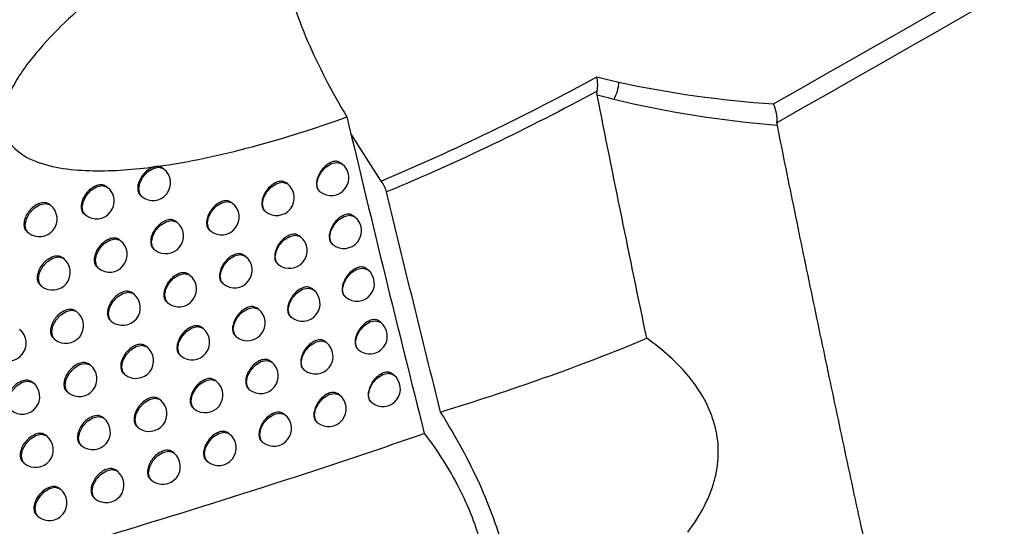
# Model space of a CAD drawing. Header units: millimetres. Extents: x 15231 to 16570, y 10019 to 11489.
# Tile 193 of 206: x 16392 to 16420, y 11039 to 11053. Entities that reach past the tile are written whole.
import ezdxf

# ---------------------------------------------------------------- set-up
doc = ezdxf.new("R2010")
doc.units = ezdxf.units.MM

msp = doc.modelspace()

# ---------------------------------------------------------------- linework, layer by layer
at = {"color": 7, "linetype": 'Continuous', "lineweight": 25}
for p, q in [((16402.585, 11048.491), (16401.735, 11049.816)), ((16396.436, 11048.829), (16396.403, 11048.855)), ((16401.484, 11048.969), (16401.441, 11049.003)), ((16394.838, 11048.311), (16394.809, 11048.334)), ((16399.941, 11048.407), (16399.901, 11048.439)), ((16400.841, 11048.203), (16400.858, 11048.189)), ((16395.781, 11048.072), (16395.809, 11048.05)), ((16393.223, 11047.806), (16393.197, 11047.827)), ((16398.38, 11047.859), (16398.343, 11047.888)), ((16399.294, 11047.644), (16399.314, 11047.627)), ((16394.18, 11047.557), (16394.212, 11047.531)), ((16396.802, 11047.324), (16396.769, 11047.35)), ((16401.845, 11047.473), (16401.801, 11047.508)), ((16392.562, 11047.055), (16392.597, 11047.027)), ((16397.73, 11047.098), (16397.754, 11047.079)), ((16395.208, 11046.803), (16395.178, 11046.827)), ((16400.304, 11046.909), (16400.264, 11046.942)), ((16396.149, 11046.566), (16396.176, 11046.544)), ((16401.202, 11046.707), (16401.219, 11046.693)), ((16393.596, 11046.295), (16393.57, 11046.316)), ((16398.746, 11046.359), (16398.709, 11046.388)), ((16394.551, 11046.048), (16394.582, 11046.023)), ((16399.658, 11046.146), (16399.678, 11046.129)), ((16402.209, 11045.98), (16402.165, 11046.016)), ((16397.172, 11045.822), (16397.138, 11045.848)), ((16392.936, 11045.543), (16392.97, 11045.516)), ((16398.096, 11045.598), (16398.12, 11045.579)), ((16400.67, 11045.414), (16400.629, 11045.447)), ((16395.58, 11045.298), (16395.55, 11045.322)), ((16401.567, 11045.213), (16401.583, 11045.2)), ((16396.519, 11045.063), (16396.545, 11045.042)), ((16399.115, 11044.861), (16399.078, 11044.892)), ((16393.973, 11044.787), (16393.946, 11044.809)), ((16400.025, 11044.65), (16400.044, 11044.634)), ((16394.924, 11044.542), (16394.954, 11044.518)), ((16397.544, 11044.322), (16397.51, 11044.349)), ((16402.576, 11044.49), (16402.531, 11044.526)), ((16393.313, 11044.035), (16393.346, 11044.008)), ((16398.466, 11044.1), (16398.489, 11044.082)), ((16395.956, 11043.795), (16395.925, 11043.82)), ((16401.039, 11043.922), (16400.998, 11043.955)), ((16401.934, 11043.723), (16401.95, 11043.71)), ((16396.891, 11043.563), (16396.917, 11043.542)), ((16394.352, 11043.282), (16394.324, 11043.304)), ((16399.487, 11043.367), (16399.449, 11043.398)), ((16400.394, 11043.157), (16400.413, 11043.142)), ((16395.3, 11043.039), (16395.33, 11043.016)), ((16402.945, 11043.002), (16402.9, 11043.039)), ((16392.731, 11042.782), (16392.706, 11042.802)), ((16397.919, 11042.825), (16397.884, 11042.853)), ((16398.839, 11042.605), (16398.861, 11042.587)), ((16393.693, 11042.529), (16393.725, 11042.503)), ((16396.334, 11042.296), (16396.302, 11042.321)), ((16401.412, 11042.432), (16401.37, 11042.466)), ((16397.267, 11042.066), (16397.292, 11042.045)), ((16402.304, 11042.235), (16402.319, 11042.222)), ((16394.733, 11041.78), (16394.705, 11041.803)), ((16399.862, 11041.875), (16399.823, 11041.906)), ((16395.679, 11041.54), (16395.708, 11041.517)), ((16400.767, 11041.668), (16400.785, 11041.653)), ((16393.116, 11041.277), (16393.091, 11041.297)), ((16398.296, 11041.331), (16398.261, 11041.36)), ((16394.075, 11041.026), (16394.107, 11041.001)), ((16399.214, 11041.113), (16399.235, 11041.096)), ((16396.715, 11040.8), (16396.682, 11040.826)), ((16392.455, 11040.526), (16392.49, 11040.498)), ((16397.645, 11040.572), (16397.67, 11040.552)), ((16395.117, 11040.281), (16395.088, 11040.304)), ((16396.06, 11040.043), (16396.088, 11040.02)), ((16393.504, 11039.775), (16393.478, 11039.796)), ((16394.46, 11039.527), (16394.491, 11039.501)), ((16392.843, 11039.023), (16392.877, 11038.996))]:
    msp.add_line(p, q, dxfattribs=at)
at = {"color": 7, "linetype": 'Continuous', "lineweight": 25, "flags": 128}
for points in [[(16400.858, 11048.189), (16400.798, 11048.265), (16400.77, 11048.407), (16400.802, 11048.575), (16400.891, 11048.743), (16401.022, 11048.886), (16401.177, 11048.983), (16401.33, 11049.018), (16401.459, 11048.986), (16401.484, 11048.969)], [(16395.809, 11048.05), (16395.749, 11048.126), (16395.721, 11048.268), (16395.753, 11048.435), (16395.842, 11048.604), (16395.974, 11048.747), (16396.128, 11048.844), (16396.281, 11048.879), (16396.41, 11048.847), (16396.436, 11048.829)], [(16399.314, 11047.627), (16399.254, 11047.704), (16399.226, 11047.845), (16399.258, 11048.013), (16399.347, 11048.181), (16399.479, 11048.325), (16399.633, 11048.421), (16399.786, 11048.456), (16399.915, 11048.424), (16399.941, 11048.407)], [(16394.212, 11047.531), (16394.152, 11047.608), (16394.123, 11047.749), (16394.156, 11047.917), (16394.244, 11048.085), (16394.376, 11048.229), (16394.53, 11048.325), (16394.683, 11048.36), (16394.813, 11048.328), (16394.838, 11048.311)], [(16397.754, 11047.079), (16397.694, 11047.155), (16397.665, 11047.297), (16397.698, 11047.465), (16397.786, 11047.633), (16397.918, 11047.776), (16398.072, 11047.873), (16398.225, 11047.908), (16398.354, 11047.876), (16398.38, 11047.859)], [(16392.597, 11047.027), (16392.537, 11047.103), (16392.508, 11047.245), (16392.541, 11047.413), (16392.629, 11047.581), (16392.761, 11047.724), (16392.915, 11047.821), (16393.068, 11047.856), (16393.198, 11047.824), (16393.223, 11047.806)], [(16396.176, 11046.544), (16396.116, 11046.621), (16396.087, 11046.762), (16396.12, 11046.93), (16396.209, 11047.098), (16396.34, 11047.242), (16396.494, 11047.338), (16396.648, 11047.373), (16396.777, 11047.341), (16396.802, 11047.324)], [(16401.219, 11046.693), (16401.159, 11046.77), (16401.13, 11046.911), (16401.163, 11047.079), (16401.252, 11047.247), (16401.383, 11047.391), (16401.537, 11047.487), (16401.691, 11047.522), (16401.82, 11047.49), (16401.845, 11047.473)], [(16394.582, 11046.023), (16394.522, 11046.1), (16394.493, 11046.241), (16394.526, 11046.409), (16394.614, 11046.577), (16394.746, 11046.721), (16394.9, 11046.817), (16395.053, 11046.852), (16395.183, 11046.82), (16395.208, 11046.803)], [(16399.678, 11046.129), (16399.618, 11046.206), (16399.589, 11046.347), (16399.622, 11046.515), (16399.711, 11046.684), (16399.842, 11046.827), (16399.996, 11046.923), (16400.149, 11046.958), (16400.279, 11046.927), (16400.304, 11046.909)], [(16392.97, 11045.516), (16392.91, 11045.592), (16392.882, 11045.734), (16392.914, 11045.902), (16393.003, 11046.07), (16393.134, 11046.213), (16393.289, 11046.31), (16393.442, 11046.345), (16393.571, 11046.313), (16393.596, 11046.295)], [(16398.12, 11045.579), (16398.06, 11045.655), (16398.031, 11045.797), (16398.064, 11045.965), (16398.153, 11046.133), (16398.284, 11046.276), (16398.438, 11046.373), (16398.592, 11046.408), (16398.721, 11046.376), (16398.746, 11046.359)], [(16401.583, 11045.2), (16401.523, 11045.277), (16401.494, 11045.418), (16401.527, 11045.586), (16401.616, 11045.754), (16401.747, 11045.898), (16401.901, 11045.994), (16402.055, 11046.029), (16402.184, 11045.997), (16402.209, 11045.98)], [(16396.545, 11045.042), (16396.485, 11045.118), (16396.457, 11045.26), (16396.489, 11045.428), (16396.578, 11045.596), (16396.71, 11045.739), (16396.864, 11045.836), (16397.017, 11045.871), (16397.146, 11045.839), (16397.172, 11045.822)], [(16400.044, 11044.634), (16399.984, 11044.711), (16399.955, 11044.852), (16399.988, 11045.02), (16400.077, 11045.189), (16400.208, 11045.332), (16400.362, 11045.428), (16400.516, 11045.463), (16400.645, 11045.432), (16400.67, 11045.414)], [(16394.954, 11044.518), (16394.894, 11044.595), (16394.866, 11044.736), (16394.898, 11044.904), (16394.987, 11045.072), (16395.118, 11045.216), (16395.273, 11045.312), (16395.426, 11045.347), (16395.555, 11045.315), (16395.58, 11045.298)], [(16393.346, 11044.008), (16393.286, 11044.084), (16393.258, 11044.226), (16393.29, 11044.393), (16393.379, 11044.562), (16393.511, 11044.705), (16393.665, 11044.802), (16393.818, 11044.837), (16393.947, 11044.805), (16393.973, 11044.787)], [(16398.489, 11044.082), (16398.429, 11044.158), (16398.4, 11044.3), (16398.433, 11044.467), (16398.522, 11044.636), (16398.653, 11044.779), (16398.807, 11044.876), (16398.961, 11044.911), (16399.09, 11044.879), (16399.115, 11044.861)], [(16396.917, 11043.542), (16396.857, 11043.619), (16396.829, 11043.76), (16396.861, 11043.928), (16396.95, 11044.096), (16397.082, 11044.24), (16397.236, 11044.336), (16397.389, 11044.371), (16397.518, 11044.339), (16397.544, 11044.322)], [(16401.95, 11043.71), (16401.89, 11043.786), (16401.861, 11043.928), (16401.894, 11044.096), (16401.982, 11044.264), (16402.114, 11044.407), (16402.268, 11044.504), (16402.421, 11044.539), (16402.55, 11044.507), (16402.576, 11044.49)], [(16395.33, 11043.016), (16395.27, 11043.092), (16395.241, 11043.234), (16395.274, 11043.402), (16395.362, 11043.57), (16395.494, 11043.713), (16395.648, 11043.81), (16395.801, 11043.845), (16395.93, 11043.813), (16395.956, 11043.795)], [(16400.413, 11043.142), (16400.353, 11043.219), (16400.325, 11043.36), (16400.357, 11043.528), (16400.446, 11043.696), (16400.577, 11043.84), (16400.732, 11043.936), (16400.885, 11043.971), (16401.014, 11043.939), (16401.039, 11043.922)], [(16393.725, 11042.503), (16393.665, 11042.579), (16393.637, 11042.721), (16393.669, 11042.888), (16393.758, 11043.057), (16393.89, 11043.2), (16394.044, 11043.297), (16394.197, 11043.332), (16394.326, 11043.3), (16394.352, 11043.282)], [(16398.861, 11042.587), (16398.801, 11042.664), (16398.772, 11042.805), (16398.805, 11042.973), (16398.894, 11043.141), (16399.025, 11043.285), (16399.179, 11043.381), (16399.333, 11043.416), (16399.462, 11043.384), (16399.487, 11043.367)], [(16397.292, 11042.045), (16397.232, 11042.122), (16397.204, 11042.263), (16397.236, 11042.431), (16397.325, 11042.6), (16397.456, 11042.743), (16397.611, 11042.839), (16397.764, 11042.874), (16397.893, 11042.843), (16397.919, 11042.825)], [(16402.319, 11042.222), (16402.259, 11042.299), (16402.231, 11042.44), (16402.263, 11042.608), (16402.352, 11042.777), (16402.483, 11042.92), (16402.638, 11043.016), (16402.791, 11043.051), (16402.92, 11043.02), (16402.945, 11043.002)], [(16392.104, 11042.003), (16392.044, 11042.079), (16392.016, 11042.221), (16392.048, 11042.388), (16392.137, 11042.557), (16392.269, 11042.7), (16392.423, 11042.797), (16392.576, 11042.832), (16392.705, 11042.8), (16392.731, 11042.782)], [(16395.708, 11041.517), (16395.648, 11041.593), (16395.619, 11041.735), (16395.652, 11041.902), (16395.74, 11042.071), (16395.872, 11042.214), (16396.026, 11042.31), (16396.179, 11042.345), (16396.308, 11042.314), (16396.334, 11042.296)], [(16400.785, 11041.653), (16400.725, 11041.729), (16400.697, 11041.871), (16400.729, 11042.038), (16400.818, 11042.207), (16400.949, 11042.35), (16401.104, 11042.447), (16401.257, 11042.482), (16401.386, 11042.45), (16401.412, 11042.432)], [(16394.107, 11041.001), (16394.047, 11041.077), (16394.018, 11041.219), (16394.051, 11041.386), (16394.139, 11041.555), (16394.271, 11041.698), (16394.425, 11041.795), (16394.578, 11041.83), (16394.708, 11041.798), (16394.733, 11041.78)], [(16399.235, 11041.096), (16399.175, 11041.172), (16399.147, 11041.314), (16399.179, 11041.482), (16399.268, 11041.65), (16399.4, 11041.793), (16399.554, 11041.89), (16399.707, 11041.925), (16399.836, 11041.893), (16399.862, 11041.875)], [(16392.49, 11040.498), (16392.43, 11040.574), (16392.401, 11040.716), (16392.434, 11040.883), (16392.522, 11041.052), (16392.654, 11041.195), (16392.808, 11041.292), (16392.961, 11041.327), (16393.091, 11041.295), (16393.116, 11041.277)], [(16397.67, 11040.552), (16397.61, 11040.628), (16397.581, 11040.77), (16397.614, 11040.937), (16397.703, 11041.106), (16397.834, 11041.249), (16397.988, 11041.346), (16398.142, 11041.381), (16398.271, 11041.349), (16398.296, 11041.331)], [(16396.088, 11040.02), (16396.028, 11040.097), (16396, 11040.238), (16396.032, 11040.406), (16396.121, 11040.574), (16396.253, 11040.718), (16396.407, 11040.814), (16396.56, 11040.849), (16396.689, 11040.817), (16396.715, 11040.8)], [(16394.491, 11039.501), (16394.431, 11039.578), (16394.402, 11039.719), (16394.435, 11039.887), (16394.524, 11040.056), (16394.655, 11040.199), (16394.809, 11040.295), (16394.963, 11040.33), (16395.092, 11040.299), (16395.117, 11040.281)], [(16392.877, 11038.996), (16392.817, 11039.072), (16392.789, 11039.214), (16392.821, 11039.381), (16392.91, 11039.55), (16393.042, 11039.693), (16393.196, 11039.79), (16393.349, 11039.825), (16393.478, 11039.793), (16393.504, 11039.775)]]:
    msp.add_lwpolyline(points, dxfattribs=at)
at = {"color": 7, "linetype": 'Continuous', "lineweight": 25}
for centre, radius, start, end in [((16408.206, 11051.347), 1.115, 330.6704, 357.016), ((16396.123, 11048.44), 0.5, 231.2257, 51.2257), ((16401.171, 11048.579), 0.5, 231.2257, 51.2257), ((16394.525, 11047.921), 0.5, 231.2257, 51.2257), ((16399.627, 11048.017), 0.5, 231.2257, 51.2257), ((16392.91, 11047.417), 0.5, 231.2257, 51.2257), ((16398.067, 11047.469), 0.5, 231.2257, 51.2257), ((16401.532, 11047.083), 0.5, 231.2257, 51.2257), ((16396.489, 11046.934), 0.5, 231.2257, 51.2257), ((16394.895, 11046.413), 0.5, 231.2257, 51.2257), ((16399.991, 11046.519), 0.5, 231.2257, 51.2257), ((16393.283, 11045.906), 0.5, 231.2257, 51.2257), ((16398.433, 11045.969), 0.5, 231.2257, 51.2257), ((16401.896, 11045.59), 0.5, 231.2257, 51.2257), ((16396.858, 11045.432), 0.5, 231.2257, 51.2257), ((16400.357, 11045.024), 0.5, 231.2257, 51.2257), ((16395.267, 11044.908), 0.5, 231.2257, 51.2257), ((16398.802, 11044.472), 0.5, 231.2257, 51.2257), ((16393.66, 11044.398), 0.5, 231.2257, 51.2257), ((16392.035, 11043.901), 0.5, 231.2257, 51.2257), ((16397.231, 11043.932), 0.5, 231.2257, 51.2257), ((16402.263, 11044.1), 0.5, 231.2257, 51.2257), ((16395.643, 11043.406), 0.5, 231.2257, 51.2257), ((16400.726, 11043.532), 0.5, 231.2257, 51.2257), ((16394.038, 11042.893), 0.5, 231.2257, 51.2257), ((16399.174, 11042.977), 0.5, 231.2257, 51.2257), ((16402.632, 11042.612), 0.5, 231.2257, 51.2257), ((16392.418, 11042.393), 0.5, 231.2257, 51.2257), ((16397.605, 11042.435), 0.5, 231.2257, 51.2257), ((16401.098, 11042.043), 0.5, 231.2257, 51.2257), ((16396.021, 11041.906), 0.5, 231.2257, 51.2257), ((16394.42, 11041.39), 0.5, 231.2257, 51.2257), ((16399.549, 11041.486), 0.5, 231.2257, 51.2257), ((16392.803, 11040.888), 0.5, 231.2257, 51.2257), ((16397.983, 11040.941), 0.5, 231.2257, 51.2257), ((16396.401, 11040.41), 0.5, 231.2257, 51.2257), ((16394.804, 11039.891), 0.5, 231.2257, 51.2257), ((16393.19, 11039.385), 0.5, 231.2257, 51.2257)]:
    msp.add_arc(centre, radius, start, end, dxfattribs=at)
for points in [[(16413.702, 11050.673), (16445.131, 11068.599), (16476.557, 11086.555), (16507.976, 11104.558)], [(16508.197, 11104.014), (16476.73, 11086.017), (16445.263, 11068.065), (16413.795, 11050.139)], [(16402.585, 11048.491), (16404.669, 11049.366), (16406.708, 11050.354), (16408.695, 11051.436)], [(16409.319, 11051.289), (16410.729, 11050.977), (16412.2, 11050.78), (16413.702, 11050.673)], [(16408.704, 11051.034), (16406.766, 11049.984), (16404.776, 11049.028), (16402.742, 11048.182)], [(16408.704, 11050.923), (16408.697, 11050.956), (16408.696, 11050.993), (16408.704, 11051.034)], [(16410.109, 11044.041), (16409.632, 11046.328), (16409.163, 11048.622), (16408.704, 11050.923)], [(16413.798, 11050.062), (16412.211, 11050.2), (16410.66, 11050.437), (16409.178, 11050.801)], [(16401.617, 11050.305), (16402.33, 11047.304), (16403.061, 11044.319), (16403.809, 11041.351)], [(16413.795, 11050.139), (16413.792, 11050.111), (16413.793, 11050.086), (16413.798, 11050.062)], [(16402.742, 11048.182), (16402.719, 11048.276), (16402.664, 11048.386), (16402.585, 11048.491)], [(16404.269, 11041.955), (16403.752, 11044.023), (16403.242, 11046.098), (16402.742, 11048.182)], [(16404.269, 11041.955), (16406.253, 11042.567), (16408.197, 11043.241), (16410.109, 11044.041)]]:
    msp.add_open_spline(points, degree=3, dxfattribs=at)
for points, knots in [([(16399.931, 11057.573), (16399.339, 11057.205), (16398.746, 11056.827), (16397.559, 11056.042), (16396.964, 11055.637), (16395.778, 11054.781), (16395.186, 11054.333), (16394.306, 11053.598), (16394.017, 11053.344), (16393.457, 11052.815), (16393.185, 11052.54), (16392.799, 11052.097), (16392.674, 11051.943), (16392.44, 11051.627), (16392.331, 11051.466), (16392.138, 11051.131), (16392.054, 11050.958), (16391.931, 11050.614), (16391.892, 11050.439), (16391.874, 11050.117), (16391.894, 11049.964), (16391.987, 11049.697), (16392.059, 11049.58), (16392.316, 11049.284), (16392.547, 11049.149), (16393.04, 11048.953), (16393.308, 11048.89), (16393.862, 11048.807), (16394.145, 11048.787), (16395.005, 11048.772), (16395.592, 11048.818), (16396.186, 11048.897)], [0, 0, 0, 0, 0.125, 0.125, 0.25, 0.25, 0.375, 0.375, 0.4375, 0.4375, 0.5, 0.5, 0.53125, 0.53125, 0.5625, 0.5625, 0.59375, 0.59375, 0.625, 0.625, 0.65625, 0.65625, 0.6875, 0.6875, 0.75, 0.75, 0.8125, 0.8125, 0.875, 0.875, 1, 1, 1, 1]), ([(16399.931, 11057.573), (16399.84, 11057.382), (16399.769, 11057.169), (16399.669, 11056.713), (16399.641, 11056.469), (16399.624, 11055.948), (16399.635, 11055.672), (16399.701, 11055.086), (16399.755, 11054.777), (16399.902, 11054.146), (16399.995, 11053.82), (16400.22, 11053.15), (16400.353, 11052.804), (16400.808, 11051.744), (16401.18, 11051.029), (16401.617, 11050.305)], [0, 0, 0, 0, 0.125, 0.125, 0.25, 0.25, 0.375, 0.375, 0.5, 0.5, 0.625, 0.625, 0.75, 0.75, 1, 1, 1, 1]), ([(16408.695, 11051.436), (16408.796, 11051.411), (16408.898, 11051.386), (16409, 11051.362), (16409.106, 11051.337), (16409.212, 11051.313), (16409.319, 11051.289)], [0, 0, 0, 0, 0.0003480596, 0.0003480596, 0.0003480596, 0.0007104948, 0.0007104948, 0.0007104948, 0.0007104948]), ([(16408.704, 11051.034), (16408.717, 11051.096), (16408.722, 11051.162), (16408.718, 11051.301), (16408.71, 11051.371), (16408.695, 11051.436)], [0, 0, 0, 0, 0.5, 0.5, 1, 1, 1, 1]), ([(16409.178, 11050.801), (16409.069, 11050.828), (16408.961, 11050.855), (16408.853, 11050.883), (16408.803, 11050.896), (16408.753, 11050.909), (16408.704, 11050.923)], [0, 0, 0, 0, 0.0003692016, 0.0003692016, 0.0003692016, 0.000538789, 0.000538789, 0.000538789, 0.000538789]), ([(16413.795, 11050.139), (16413.804, 11050.222), (16413.799, 11050.316), (16413.767, 11050.502), (16413.738, 11050.595), (16413.702, 11050.673)], [0, 0, 0, 0, 0.5, 0.5, 1, 1, 1, 1]), ([(16396.235, 11048.903), (16397.125, 11049.025), (16398.031, 11049.221), (16399.829, 11049.7), (16400.725, 11049.986), (16401.617, 11050.305)], [0, 0, 0, 0, 0.5, 0.5, 1, 1, 1, 1]), ([(16413.798, 11050.062), (16413.962, 11049.253), (16414.291, 11047.633), (16414.792, 11045.211), (16415.3, 11042.794), (16415.814, 11040.383), (16416.335, 11037.977), (16416.863, 11035.576), (16417.398, 11033.181), (16417.939, 11030.791), (16418.486, 11028.406), (16418.857, 11026.821), (16419.042, 11026.029)], [0, 0, 0, 0, 0.100005, 0.200007, 0.300006, 0.400004, 0.5, 0.599997, 0.699995, 0.799994, 0.899995, 1, 1, 1, 1]), ([(16401.44, 11049.002), (16401.412, 11049.02), (16401.353, 11049.055), (16401.231, 11049.047), (16401.1, 11048.992), (16400.972, 11048.893), (16400.864, 11048.76), (16400.787, 11048.611), (16400.749, 11048.459), (16400.758, 11048.327), (16400.793, 11048.239), (16400.834, 11048.214), (16400.845, 11048.208)], [0, 0, 0, 0, 0.102017, 0.209384, 0.316903, 0.424507, 0.532098, 0.639593, 0.746957, 0.854206, 0.961398, 1, 1, 1, 1]), ([(16396.186, 11048.897), (16396.185, 11048.897), (16396.142, 11048.888), (16396.05, 11048.853), (16395.918, 11048.757), (16395.806, 11048.628), (16395.726, 11048.481), (16395.687, 11048.331), (16395.696, 11048.199), (16395.732, 11048.11), (16395.774, 11048.084), (16395.785, 11048.077)], [0, 0, 0, 0, 0.001115, 0.136883, 0.272653, 0.408423, 0.544191, 0.679958, 0.815723, 0.951488, 1, 1, 1, 1]), ([(16396.235, 11048.903), (16396.227, 11048.903), (16396.21, 11048.902), (16396.194, 11048.899), (16396.186, 11048.897)], [0, 0, 0, 0, 0.49984, 1, 1, 1, 1]), ([(16396.403, 11048.854), (16396.373, 11048.873), (16396.325, 11048.904), (16396.26, 11048.904), (16396.235, 11048.903)], [0, 0, 0, 0, 0.608873, 1, 1, 1, 1]), ([(16399.9, 11048.438), (16399.871, 11048.455), (16399.812, 11048.491), (16399.688, 11048.484), (16399.556, 11048.43), (16399.427, 11048.332), (16399.317, 11048.201), (16399.239, 11048.052), (16399.201, 11047.901), (16399.21, 11047.769), (16399.245, 11047.68), (16399.287, 11047.656), (16399.298, 11047.649)], [0, 0, 0, 0, 0.102237, 0.209615, 0.317075, 0.424579, 0.532074, 0.639519, 0.746897, 0.854217, 0.961508, 1, 1, 1, 1]), ([(16394.808, 11048.333), (16394.778, 11048.351), (16394.717, 11048.389), (16394.589, 11048.385), (16394.452, 11048.335), (16394.318, 11048.24), (16394.205, 11048.112), (16394.124, 11047.966), (16394.085, 11047.816), (16394.094, 11047.684), (16394.13, 11047.595), (16394.173, 11047.569), (16394.184, 11047.562)], [0, 0, 0, 0, 0.10251, 0.209902, 0.317295, 0.424691, 0.532086, 0.639477, 0.746863, 0.854245, 0.961628, 1, 1, 1, 1]), ([(16398.343, 11047.887), (16398.313, 11047.905), (16398.253, 11047.941), (16398.129, 11047.935), (16397.995, 11047.882), (16397.864, 11047.785), (16397.754, 11047.655), (16397.675, 11047.507), (16397.636, 11047.356), (16397.645, 11047.224), (16397.681, 11047.135), (16397.722, 11047.11), (16397.734, 11047.104)], [0, 0, 0, 0, 0.1023923, 0.2097766, 0.3171945, 0.4246293, 0.5320602, 0.6394721, 0.74686, 0.8542273, 0.9615825, 1, 1, 1, 1]), ([(16393.197, 11047.826), (16393.166, 11047.844), (16393.104, 11047.882), (16392.975, 11047.88), (16392.837, 11047.831), (16392.702, 11047.737), (16392.587, 11047.61), (16392.505, 11047.464), (16392.465, 11047.315), (16392.475, 11047.183), (16392.511, 11047.093), (16392.554, 11047.067), (16392.566, 11047.06)], [0, 0, 0, 0, 0.102464, 0.20986, 0.317276, 0.424706, 0.532132, 0.639536, 0.746907, 0.854252, 0.961593, 1, 1, 1, 1]), ([(16396.769, 11047.349), (16396.739, 11047.367), (16396.678, 11047.404), (16396.552, 11047.399), (16396.417, 11047.348), (16396.285, 11047.251), (16396.173, 11047.122), (16396.093, 11046.975), (16396.055, 11046.825), (16396.064, 11046.693), (16396.099, 11046.604), (16396.141, 11046.578), (16396.153, 11046.572)], [0, 0, 0, 0, 0.102483, 0.209871, 0.317266, 0.424664, 0.532061, 0.639455, 0.746846, 0.854236, 0.961623, 1, 1, 1, 1]), ([(16401.801, 11047.507), (16401.772, 11047.524), (16401.713, 11047.56), (16401.592, 11047.551), (16401.461, 11047.496), (16401.334, 11047.397), (16401.225, 11047.264), (16401.148, 11047.115), (16401.111, 11046.963), (16401.12, 11046.831), (16401.155, 11046.743), (16401.196, 11046.718), (16401.206, 11046.712)], [0, 0, 0, 0, 0.101981, 0.209347, 0.316875, 0.424496, 0.532103, 0.639607, 0.746968, 0.854205, 0.96138, 1, 1, 1, 1]), ([(16395.178, 11046.826), (16395.148, 11046.844), (16395.086, 11046.881), (16394.959, 11046.877), (16394.822, 11046.827), (16394.689, 11046.732), (16394.576, 11046.604), (16394.495, 11046.457), (16394.456, 11046.307), (16394.465, 11046.175), (16394.501, 11046.086), (16394.544, 11046.06), (16394.555, 11046.053)], [0, 0, 0, 0, 0.102511, 0.209903, 0.317294, 0.424687, 0.532079, 0.63947, 0.746858, 0.854243, 0.96163, 1, 1, 1, 1]), ([(16400.263, 11046.94), (16400.234, 11046.958), (16400.175, 11046.994), (16400.052, 11046.986), (16399.919, 11046.933), (16399.791, 11046.834), (16399.681, 11046.703), (16399.603, 11046.554), (16399.566, 11046.403), (16399.574, 11046.271), (16399.609, 11046.182), (16399.651, 11046.157), (16399.662, 11046.151)], [0, 0, 0, 0, 0.102208, 0.209585, 0.317053, 0.42457, 0.532078, 0.63953, 0.746906, 0.854216, 0.961493, 1, 1, 1, 1]), ([(16393.57, 11046.315), (16393.539, 11046.334), (16393.477, 11046.372), (16393.349, 11046.369), (16393.21, 11046.32), (16393.076, 11046.226), (16392.961, 11046.099), (16392.88, 11045.953), (16392.84, 11045.803), (16392.849, 11045.671), (16392.886, 11045.582), (16392.929, 11045.555), (16392.94, 11045.548)], [0, 0, 0, 0, 0.102479, 0.209873, 0.317283, 0.424702, 0.532119, 0.63952, 0.746895, 0.85425, 0.961604, 1, 1, 1, 1]), ([(16398.708, 11046.387), (16398.679, 11046.405), (16398.619, 11046.441), (16398.495, 11046.435), (16398.361, 11046.382), (16398.231, 11046.285), (16398.12, 11046.154), (16398.042, 11046.006), (16398.003, 11045.856), (16398.012, 11045.724), (16398.048, 11045.635), (16398.089, 11045.61), (16398.1, 11045.603)], [0, 0, 0, 0, 0.102371, 0.209754, 0.317178, 0.424623, 0.532063, 0.639479, 0.746865, 0.854226, 0.961572, 1, 1, 1, 1]), ([(16402.164, 11046.014), (16402.135, 11046.032), (16402.077, 11046.067), (16401.956, 11046.058), (16401.825, 11046.003), (16401.698, 11045.904), (16401.59, 11045.771), (16401.513, 11045.621), (16401.475, 11045.47), (16401.484, 11045.338), (16401.519, 11045.249), (16401.56, 11045.225), (16401.571, 11045.218)], [0, 0, 0, 0, 0.101944, 0.209308, 0.316847, 0.424485, 0.532109, 0.639622, 0.74698, 0.854203, 0.961362, 1, 1, 1, 1]), ([(16397.137, 11045.847), (16397.108, 11045.865), (16397.047, 11045.902), (16396.922, 11045.897), (16396.786, 11045.845), (16396.655, 11045.749), (16396.543, 11045.62), (16396.464, 11045.472), (16396.425, 11045.322), (16396.434, 11045.19), (16396.469, 11045.101), (16396.511, 11045.075), (16396.523, 11045.069)], [0, 0, 0, 0, 0.102471, 0.209859, 0.317257, 0.424659, 0.53206, 0.639456, 0.746847, 0.854235, 0.961618, 1, 1, 1, 1]), ([(16400.629, 11045.446), (16400.6, 11045.463), (16400.541, 11045.499), (16400.418, 11045.492), (16400.286, 11045.438), (16400.157, 11045.339), (16400.048, 11045.207), (16399.97, 11045.058), (16399.933, 11044.907), (16399.941, 11044.775), (16399.976, 11044.687), (16400.018, 11044.662), (16400.029, 11044.655)], [0, 0, 0, 0, 0.1021773, 0.209553, 0.3170295, 0.4245614, 0.5320833, 0.639542, 0.7469153, 0.8542149, 0.9614774, 1, 1, 1, 1]), ([(16395.55, 11045.321), (16395.52, 11045.339), (16395.458, 11045.377), (16395.331, 11045.372), (16395.195, 11045.322), (16395.062, 11045.226), (16394.949, 11045.098), (16394.869, 11044.951), (16394.829, 11044.802), (16394.838, 11044.669), (16394.874, 11044.58), (16394.917, 11044.554), (16394.928, 11044.547)], [0, 0, 0, 0, 0.1025106, 0.2099013, 0.317292, 0.4246828, 0.5320736, 0.639464, 0.7468533, 0.8542421, 0.9616318, 1, 1, 1, 1]), ([(16393.945, 11044.808), (16393.915, 11044.826), (16393.853, 11044.864), (16393.725, 11044.861), (16393.587, 11044.812), (16393.452, 11044.717), (16393.338, 11044.59), (16393.257, 11044.444), (16393.217, 11044.295), (16393.226, 11044.162), (16393.263, 11044.073), (16393.306, 11044.047), (16393.317, 11044.04)], [0, 0, 0, 0, 0.10249, 0.209884, 0.317288, 0.424699, 0.532108, 0.639505, 0.746884, 0.854249, 0.961613, 1, 1, 1, 1]), ([(16399.077, 11044.89), (16399.048, 11044.908), (16398.988, 11044.944), (16398.864, 11044.938), (16398.73, 11044.885), (16398.6, 11044.787), (16398.49, 11044.657), (16398.412, 11044.508), (16398.373, 11044.358), (16398.382, 11044.226), (16398.417, 11044.137), (16398.459, 11044.112), (16398.47, 11044.105)], [0, 0, 0, 0, 0.102348, 0.209731, 0.317161, 0.424616, 0.532065, 0.639487, 0.746871, 0.854225, 0.961561, 1, 1, 1, 1]), ([(16402.53, 11044.525), (16402.502, 11044.542), (16402.443, 11044.577), (16402.322, 11044.568), (16402.192, 11044.513), (16402.065, 11044.413), (16401.957, 11044.281), (16401.88, 11044.13), (16401.843, 11043.979), (16401.852, 11043.847), (16401.886, 11043.759), (16401.927, 11043.734), (16401.938, 11043.728)], [0, 0, 0, 0, 0.101907, 0.209269, 0.316819, 0.424474, 0.532115, 0.639637, 0.746992, 0.854202, 0.961343, 1, 1, 1, 1]), ([(16397.509, 11044.348), (16397.479, 11044.366), (16397.419, 11044.403), (16397.293, 11044.397), (16397.158, 11044.345), (16397.027, 11044.249), (16396.916, 11044.119), (16396.836, 11043.972), (16396.798, 11043.822), (16396.807, 11043.689), (16396.842, 11043.601), (16396.884, 11043.575), (16396.895, 11043.568)], [0, 0, 0, 0, 0.1024575, 0.2098447, 0.3172459, 0.4246537, 0.5320596, 0.6394586, 0.7468494, 0.8542333, 0.9616125, 1, 1, 1, 1]), ([(16400.997, 11043.954), (16400.968, 11043.972), (16400.909, 11044.007), (16400.787, 11044), (16400.655, 11043.945), (16400.527, 11043.846), (16400.418, 11043.715), (16400.34, 11043.566), (16400.302, 11043.414), (16400.311, 11043.282), (16400.346, 11043.194), (16400.387, 11043.169), (16400.398, 11043.163)], [0, 0, 0, 0, 0.102146, 0.20952, 0.317006, 0.424552, 0.532088, 0.639554, 0.746925, 0.854214, 0.961462, 1, 1, 1, 1]), ([(16411.273, 11038.557), (16411.457, 11038.799), (16411.615, 11039.045), (16411.808, 11039.424), (16411.866, 11039.552), (16411.965, 11039.811), (16412.006, 11039.943), (16412.105, 11040.334), (16412.137, 11040.592), (16412.133, 11041.104), (16412.096, 11041.359), (16411.962, 11041.847), (16411.866, 11042.081), (16411.62, 11042.532), (16411.472, 11042.748), (16410.973, 11043.356), (16410.568, 11043.715), (16410.109, 11044.041)], [0, 0, 0, 0, 0.125, 0.125, 0.1875, 0.1875, 0.25, 0.25, 0.375, 0.375, 0.5, 0.5, 0.625, 0.625, 0.75, 0.75, 1, 1, 1, 1]), ([(16395.924, 11043.819), (16395.894, 11043.837), (16395.833, 11043.875), (16395.707, 11043.87), (16395.57, 11043.819), (16395.438, 11043.724), (16395.325, 11043.595), (16395.245, 11043.448), (16395.206, 11043.299), (16395.215, 11043.166), (16395.25, 11043.077), (16395.293, 11043.051), (16395.304, 11043.045)], [0, 0, 0, 0, 0.102508, 0.209898, 0.317288, 0.424679, 0.532069, 0.63946, 0.74685, 0.854241, 0.961632, 1, 1, 1, 1]), ([(16399.448, 11043.397), (16399.419, 11043.414), (16399.359, 11043.45), (16399.236, 11043.444), (16399.102, 11043.39), (16398.973, 11043.293), (16398.862, 11043.162), (16398.784, 11043.014), (16398.746, 11042.863), (16398.755, 11042.731), (16398.79, 11042.642), (16398.831, 11042.617), (16398.842, 11042.61)], [0, 0, 0, 0, 0.1023237, 0.2097058, 0.3171429, 0.424609, 0.5320689, 0.6394953, 0.7468782, 0.8542236, 0.9615492, 1, 1, 1, 1]), ([(16394.323, 11043.303), (16394.293, 11043.322), (16394.231, 11043.36), (16394.103, 11043.356), (16393.965, 11043.306), (16393.832, 11043.212), (16393.718, 11043.084), (16393.637, 11042.938), (16393.597, 11042.789), (16393.606, 11042.657), (16393.642, 11042.567), (16393.685, 11042.541), (16393.697, 11042.534)], [0, 0, 0, 0, 0.1025, 0.209893, 0.317292, 0.424696, 0.532098, 0.639493, 0.746875, 0.854247, 0.96162, 1, 1, 1, 1]), ([(16397.883, 11042.852), (16397.854, 11042.87), (16397.793, 11042.907), (16397.668, 11042.901), (16397.533, 11042.849), (16397.402, 11042.752), (16397.291, 11042.622), (16397.212, 11042.474), (16397.173, 11042.324), (16397.182, 11042.192), (16397.218, 11042.103), (16397.26, 11042.078), (16397.271, 11042.071)], [0, 0, 0, 0, 0.102442, 0.2098287, 0.3172341, 0.4246484, 0.5320603, 0.6394622, 0.7468523, 0.8542321, 0.9616055, 1, 1, 1, 1]), ([(16402.899, 11043.037), (16402.871, 11043.055), (16402.813, 11043.09), (16402.692, 11043.081), (16402.561, 11043.026), (16402.434, 11042.925), (16402.327, 11042.793), (16402.25, 11042.643), (16402.213, 11042.491), (16402.222, 11042.359), (16402.256, 11042.271), (16402.297, 11042.246), (16402.308, 11042.24)], [0, 0, 0, 0, 0.101869, 0.20923, 0.316789, 0.424463, 0.532121, 0.639652, 0.747004, 0.854201, 0.961324, 1, 1, 1, 1]), ([(16392.706, 11042.801), (16392.675, 11042.82), (16392.613, 11042.858), (16392.484, 11042.855), (16392.344, 11042.807), (16392.209, 11042.713), (16392.094, 11042.587), (16392.012, 11042.441), (16391.972, 11042.292), (16391.981, 11042.16), (16392.018, 11042.07), (16392.061, 11042.044), (16392.073, 11042.037)], [0, 0, 0, 0, 0.102435, 0.209832, 0.317261, 0.424708, 0.532151, 0.639561, 0.746926, 0.854253, 0.961576, 1, 1, 1, 1]), ([(16396.302, 11042.32), (16396.272, 11042.339), (16396.211, 11042.376), (16396.084, 11042.371), (16395.948, 11042.32), (16395.816, 11042.224), (16395.703, 11042.096), (16395.624, 11041.948), (16395.584, 11041.799), (16395.593, 11041.666), (16395.629, 11041.577), (16395.672, 11041.552), (16395.683, 11041.545)], [0, 0, 0, 0, 0.102502, 0.209892, 0.317283, 0.424675, 0.532066, 0.639457, 0.746848, 0.85424, 0.961631, 1, 1, 1, 1]), ([(16401.369, 11042.465), (16401.34, 11042.482), (16401.281, 11042.518), (16401.159, 11042.51), (16401.027, 11042.456), (16400.899, 11042.357), (16400.79, 11042.225), (16400.713, 11042.076), (16400.675, 11041.924), (16400.684, 11041.792), (16400.719, 11041.704), (16400.76, 11041.679), (16400.771, 11041.673)], [0, 0, 0, 0, 0.102114, 0.209487, 0.316981, 0.424543, 0.532094, 0.639567, 0.746935, 0.854213, 0.961445, 1, 1, 1, 1]), ([(16394.704, 11041.802), (16394.674, 11041.82), (16394.612, 11041.858), (16394.485, 11041.854), (16394.347, 11041.804), (16394.213, 11041.71), (16394.1, 11041.582), (16394.019, 11041.435), (16393.979, 11041.286), (16393.988, 11041.154), (16394.025, 11041.064), (16394.067, 11041.038), (16394.079, 11041.031)], [0, 0, 0, 0, 0.102506, 0.209898, 0.317294, 0.424692, 0.53209, 0.639483, 0.746868, 0.854246, 0.961625, 1, 1, 1, 1]), ([(16399.822, 11041.905), (16399.793, 11041.923), (16399.734, 11041.959), (16399.61, 11041.952), (16399.477, 11041.899), (16399.347, 11041.801), (16399.238, 11041.67), (16399.159, 11041.521), (16399.121, 11041.371), (16399.13, 11041.239), (16399.165, 11041.15), (16399.207, 11041.125), (16399.218, 11041.118)], [0, 0, 0, 0, 0.102298, 0.20968, 0.317124, 0.424602, 0.532073, 0.639505, 0.746885, 0.854222, 0.961537, 1, 1, 1, 1]), ([(16406.015, 11035.138), (16406.183, 11035.48), (16406.272, 11035.894), (16406.284, 11036.623), (16406.268, 11036.884), (16406.195, 11037.427), (16406.139, 11037.71), (16405.988, 11038.303), (16405.892, 11038.614), (16405.661, 11039.253), (16405.529, 11039.578), (16405.228, 11040.24), (16405.061, 11040.576), (16404.69, 11041.261), (16404.486, 11041.609), (16404.269, 11041.955)], [0, 0, 0, 0, 0.25, 0.25, 0.375, 0.375, 0.5, 0.5, 0.625, 0.625, 0.75, 0.75, 0.875, 0.875, 1, 1, 1, 1]), ([(16384.773, 11035.411), (16386.457, 11035.933), (16388.116, 11036.433), (16391.388, 11037.416), (16393.001, 11037.899), (16397.76, 11039.346), (16400.833, 11040.312), (16403.809, 11041.351)], [0, 0, 0, 0, 0.25, 0.25, 0.5, 0.5, 1, 1, 1, 1]), ([(16393.09, 11041.296), (16393.06, 11041.315), (16392.998, 11041.353), (16392.869, 11041.35), (16392.73, 11041.302), (16392.595, 11041.208), (16392.48, 11041.081), (16392.398, 11040.936), (16392.358, 11040.786), (16392.367, 11040.654), (16392.404, 11040.564), (16392.447, 11040.538), (16392.458, 11040.531)], [0, 0, 0, 0, 0.102454, 0.20985, 0.31727, 0.424705, 0.532136, 0.639542, 0.746911, 0.854252, 0.961589, 1, 1, 1, 1]), ([(16398.26, 11041.359), (16398.231, 11041.376), (16398.17, 11041.413), (16398.045, 11041.407), (16397.911, 11041.355), (16397.78, 11041.258), (16397.669, 11041.128), (16397.59, 11040.98), (16397.552, 11040.83), (16397.56, 11040.698), (16397.596, 11040.609), (16397.638, 11040.583), (16397.649, 11040.577)], [0, 0, 0, 0, 0.102425, 0.209811, 0.317221, 0.424643, 0.532062, 0.639467, 0.746856, 0.854231, 0.961598, 1, 1, 1, 1]), ([(16403.809, 11041.351), (16404.001, 11041.096), (16404.178, 11040.839), (16404.504, 11040.326), (16404.653, 11040.068), (16404.918, 11039.557), (16405.032, 11039.308), (16405.223, 11038.825), (16405.301, 11038.589), (16405.415, 11038.142), (16405.452, 11037.932), (16405.485, 11037.54), (16405.481, 11037.357), (16405.432, 11037.028), (16405.387, 11036.883), (16405.257, 11036.632), (16405.172, 11036.524), (16405.067, 11036.439)], [0, 0, 0, 0, 0.125, 0.125, 0.25, 0.25, 0.375, 0.375, 0.5, 0.5, 0.625, 0.625, 0.75, 0.75, 0.875, 0.875, 1, 1, 1, 1]), ([(16396.682, 11040.825), (16396.652, 11040.843), (16396.591, 11040.88), (16396.465, 11040.875), (16396.329, 11040.823), (16396.197, 11040.727), (16396.085, 11040.599), (16396.005, 11040.451), (16395.966, 11040.301), (16395.975, 11040.169), (16396.011, 11040.08), (16396.053, 11040.055), (16396.064, 11040.048)], [0, 0, 0, 0, 0.102495, 0.209884, 0.317277, 0.424671, 0.532064, 0.639456, 0.746848, 0.854238, 0.961628, 1, 1, 1, 1]), ([(16395.088, 11040.303), (16395.057, 11040.322), (16394.996, 11040.359), (16394.869, 11040.355), (16394.731, 11040.305), (16394.598, 11040.21), (16394.484, 11040.082), (16394.404, 11039.936), (16394.364, 11039.786), (16394.373, 11039.654), (16394.409, 11039.565), (16394.452, 11039.539), (16394.463, 11039.532)], [0, 0, 0, 0, 0.10251, 0.209901, 0.317294, 0.424689, 0.532083, 0.639475, 0.746861, 0.854245, 0.961629, 1, 1, 1, 1]), ([(16393.477, 11039.795), (16393.447, 11039.813), (16393.385, 11039.851), (16393.256, 11039.848), (16393.117, 11039.799), (16392.983, 11039.706), (16392.868, 11039.579), (16392.787, 11039.433), (16392.747, 11039.283), (16392.756, 11039.151), (16392.792, 11039.062), (16392.835, 11039.035), (16392.847, 11039.028)], [0, 0, 0, 0, 0.102471, 0.209865, 0.317278, 0.424702, 0.532123, 0.639525, 0.746899, 0.854251, 0.9616, 1, 1, 1, 1])]:
    msp.add_open_spline(points, degree=3, knots=knots, dxfattribs=at)

doc.saveas('drawing.dxf')
